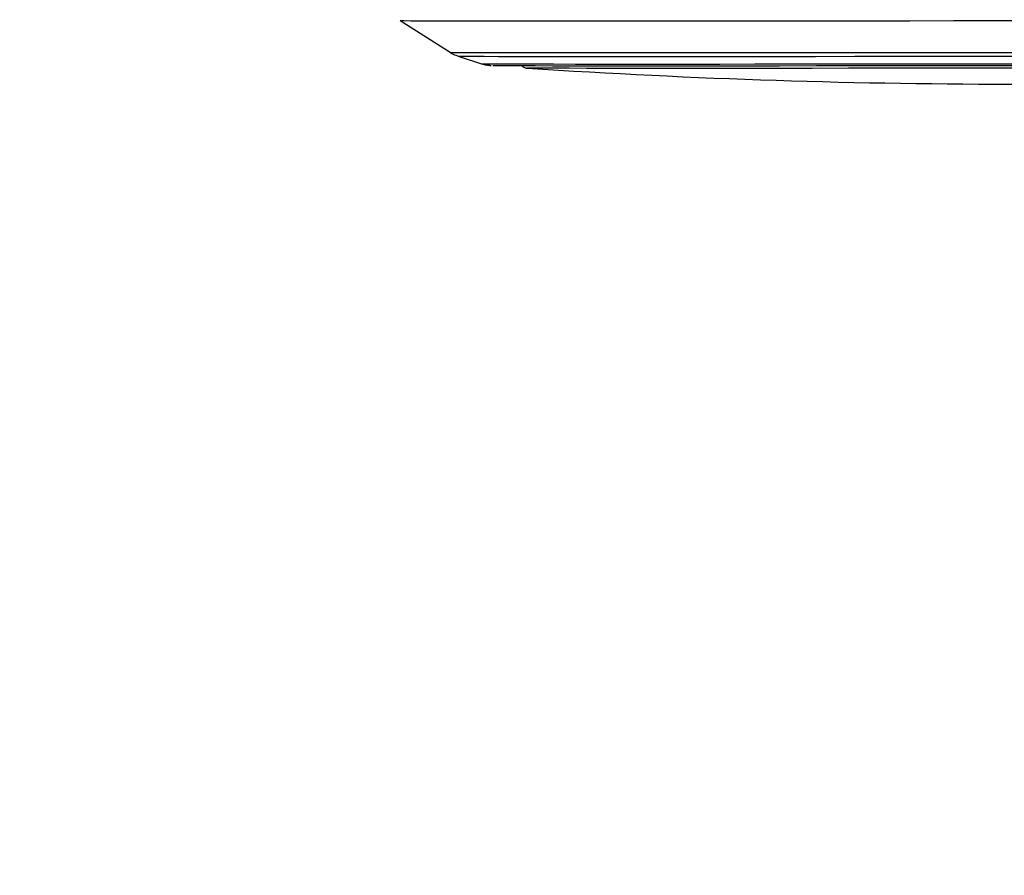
# Model space of a CAD drawing. Header units: millimetres. Extents: x 1508 to 17407, y 390 to 16320.
# Tile 13 of 66: x 6084 to 6308, y 5514 to 5708. Entities that reach past the tile are written whole.
import ezdxf

# ---------------------------------------------------------------- set-up
doc = ezdxf.new("R2010")
doc.units = ezdxf.units.MM
doc.header["$LTSCALE"] = 2
doc.layers.add('COMPONENT_GEOMETRY', color=7, linetype='Continuous')
doc.styles.add('SLDTEXTSTYLE0', font='TXT', dxfattribs={"width": 0.75})
doc.dimstyles.new('SLDDIMSTYLE1', dxfattribs={"dimtxt": 100, "dimasz": 6.604, "dimexe": 0, "dimexo": 0.0625, "dimgap": 25, "dimtad": 0, "dimtih": 1, "dimtoh": 1, "dimdec": 0, "dimrnd": 1e-09, "dimzin": 12, "dimdsep": 46, "dimtxsty": 'SLDTEXTSTYLE0', "dimsah": 1, "dimcen": 0.09, "dimadec": 0, "dimazin": 3, "dimtfac": 1, "dimtdec": 0, "dimtofl": 0, "dimtmove": 0, "dimatfit": 3, "dimfxl": 1, "dimfrac": 2, "dimtolj": 1, "dimtzin": 12, "dimarcsym": 0})

# ---------------------------------------------------------------- blocks, each defined once
blk = doc.blocks.new('_D_5')
at = {"layer": 'COMPONENT_GEOMETRY', "color": 7}
for p, q in [((8881.73, 5900.55), (9410.21, 5900.55)), ((9403.86, 5900.55), (9403.86, 3831.64)), ((9203.79, 3811.33), (9173.32, 3811.33)), ((9173.32, 3811.33), (9173.32, 3652.58)), ((9603.93, 3811.33), (9634.4, 3811.33)), ((9634.4, 3811.33), (9634.4, 3652.58)), ((9173.32, 3652.58), (9203.79, 3652.58)), ((9634.4, 3652.58), (9603.93, 3652.58)), ((9403.86, 1434.05), (9403.86, 3502.96)), ((3768.31, 1434.05), (9410.21, 1434.05))]:
    blk.add_line(p, q, dxfattribs=at)
for points in [[(9403.86, 5900.55), (9402.84, 5893.95), (9404.88, 5893.95)], [(9403.86, 1434.05), (9404.88, 1440.65), (9402.84, 1440.65)]]:
    blk.add_solid(points, dxfattribs=at)
at = {"layer": 'COMPONENT_GEOMETRY', "color": 7, "char_height": 100, "attachment_point": 1, "style": 'SLDTEXTSTYLE0'}
for s, insert in [('7\'3.92"', (9203.79, 3781.48)), ('2233', (9256.08, 3631.87))]:
    blk.add_mtext(s, dxfattribs=dict(at, insert=insert))

msp = doc.modelspace()

# ---------------------------------------------------------------- linework, layer by layer
at = {"color": 7, "linetype": 'Continuous', "lineweight": 25}
for p, q in [((6170.74, 5707.67), (6182.06, 5700.46)), ((6183.9, 5699.59), (6189.23, 5697.87)), ((6199.61, 5696.86), (6199.6, 5696.86)), ((6201.3, 5696.84), (6201.02, 5696.84))]:
    msp.add_line(p, q, dxfattribs=at)
at = {"color": 7, "linetype": 'Continuous', "lineweight": 25, "flags": 128}
for points in [[(6170.74, 5707.67), (6170.88, 5707.66), (6171.67, 5707.65), (6173.17, 5707.64), (6175.36, 5707.63), (6178.23, 5707.62), (6181.78, 5707.61), (6185.97, 5707.61), (6190.8, 5707.6), (6196.23, 5707.6), (6202.25, 5707.59), (6208.81, 5707.59), (6215.89, 5707.59), (6223.45, 5707.59), (6231.45, 5707.6), (6239.86, 5707.6), (6248.63, 5707.61), (6257.72, 5707.61), (6267.09, 5707.62), (6276.68, 5707.63), (6286.45, 5707.64), (6296.35, 5707.65), (6306.33, 5707.66), (6316.34, 5707.68)], [(6191.75, 5697.47), (6192.25, 5697.46), (6193.49, 5697.45), (6195.43, 5697.44), (6198.05, 5697.43), (6201.35, 5697.43), (6205.3, 5697.42), (6209.88, 5697.42), (6215.06, 5697.41), (6220.81, 5697.41), (6227.11, 5697.41), (6233.9, 5697.41), (6241.16, 5697.41), (6248.84, 5697.42), (6256.89, 5697.42), (6265.26, 5697.43), (6273.92, 5697.43), (6282.8, 5697.44), (6291.86, 5697.45), (6301.04, 5697.46), (6310.28, 5697.48)], [(6316.59, 5696.87), (6307.61, 5696.86), (6298.65, 5696.85), (6289.79, 5696.84), (6281.06, 5696.83), (6272.54, 5696.82), (6264.27, 5696.81), (6256.31, 5696.81), (6248.7, 5696.8), (6241.5, 5696.8), (6234.74, 5696.8), (6228.48, 5696.8), (6222.75, 5696.8), (6217.59, 5696.81), (6213.03, 5696.81), (6209.09, 5696.82), (6205.82, 5696.82), (6203.21, 5696.83), (6201.3, 5696.84)]]:
    msp.add_lwpolyline(points, dxfattribs=at)
at = {"color": 8, "linetype": 'Continuous', "lineweight": 25, "flags": 128}
for points in [[(6182.06, 5700.46), (6182.06, 5700.45), (6182.51, 5700.44), (6183.67, 5700.43), (6185.53, 5700.42), (6188.08, 5700.41), (6191.31, 5700.4), (6195.21, 5700.4), (6199.75, 5700.39), (6204.9, 5700.39), (6210.64, 5700.38), (6216.94, 5700.38), (6223.76, 5700.38), (6231.07, 5700.38), (6238.82, 5700.39), (6246.98, 5700.39), (6255.49, 5700.4), (6264.32, 5700.4), (6273.4, 5700.41), (6282.71, 5700.42), (6292.17, 5700.43), (6301.75, 5700.44), (6311.39, 5700.45)], [(6183.9, 5699.59), (6183.9, 5699.59), (6184.34, 5699.58), (6185.48, 5699.56), (6187.32, 5699.55), (6189.83, 5699.55), (6193.02, 5699.54), (6196.86, 5699.53), (6201.34, 5699.53), (6206.42, 5699.52), (6212.08, 5699.52), (6218.29, 5699.52), (6225.02, 5699.52), (6232.22, 5699.52), (6239.86, 5699.52), (6247.9, 5699.53), (6256.3, 5699.53), (6265, 5699.54), (6273.96, 5699.55), (6283.13, 5699.55), (6292.46, 5699.56), (6301.9, 5699.58), (6311.41, 5699.59)], [(6189.23, 5697.87), (6189.5, 5697.86), (6190.47, 5697.84), (6192.14, 5697.83), (6194.49, 5697.83), (6197.53, 5697.82), (6201.23, 5697.81), (6205.56, 5697.81), (6210.51, 5697.8), (6216.04, 5697.8), (6222.12, 5697.8), (6228.72, 5697.8), (6235.81, 5697.8), (6243.33, 5697.8), (6251.25, 5697.81), (6259.52, 5697.81), (6268.09, 5697.82), (6276.92, 5697.83), (6285.96, 5697.83), (6295.14, 5697.84), (6304.43, 5697.86), (6313.76, 5697.87)], [(6201.02, 5696.84), (6200.1, 5696.85), (6199.61, 5696.86)]]:
    msp.add_lwpolyline(points, dxfattribs=at)
at = {"color": 7, "linetype": 'Continuous', "lineweight": 25}
msp.add_arc((6310.33, 7386.8), 1693.56, 266.25158, 273.90248, dxfattribs=at)
for points, knots in [([(6182.15, 5700.41), (6182.16, 5700.39), (6182.52, 5700.13), (6183.13, 5699.85), (6183.71, 5699.67), (6183.9, 5699.6)], [0, 0, 0, 0, 0.033266, 0.684625, 1, 1, 1, 1]), ([(6189.51, 5697.79), (6189.55, 5697.77), (6189.85, 5697.67), (6190.31, 5697.59), (6190.76, 5697.53), (6191.04, 5697.5), (6191.24, 5697.49), (6191.32, 5697.48), (6191.36, 5697.48)], [0, 0, 0, 0, 0.0349415, 0.2545733, 0.4008615, 0.5376795, 0.740303, 1, 1, 1, 1]), ([(6198.27, 5697.5), (6198.34, 5697.42), (6198.52, 5697.24), (6198.82, 5697.06), (6199.1, 5696.95), (6199.29, 5696.9), (6199.41, 5696.88), (6199.53, 5696.87), (6199.64, 5696.86), (6199.77, 5696.85), (6200.09, 5696.85), (6200.62, 5696.84), (6201.1, 5696.84), (6201.14, 5696.84)], [0, 0, 0, 0, 0.018014, 0.040235, 0.057851, 0.071161, 0.084941, 0.106038, 0.151293, 0.257151, 0.531263, 0.962935, 1, 1, 1, 1])]:
    msp.add_open_spline(points, degree=3, knots=knots, dxfattribs=at)

# ---------------------------------------------------------------- dimensions: what is measured, and where the dimension line sits
at = {"layer": 'COMPONENT_GEOMETRY', "color": 7}
dim = msp.add_linear_dim(base=(9403.8607, 1434.0453), p1=(8879.1875, 5900.5549), p2=(3765.7705, 1434.0453), angle=90, dimstyle='SLDDIMSTYLE1', dxfattribs=at)
dim.commit()
dim.dimension.update_dxf_attribs({"geometry": '_D_5', "text_midpoint": (9403.8607, 3667.3001), "dimtype": 160})

doc.saveas('drawing.dxf')
